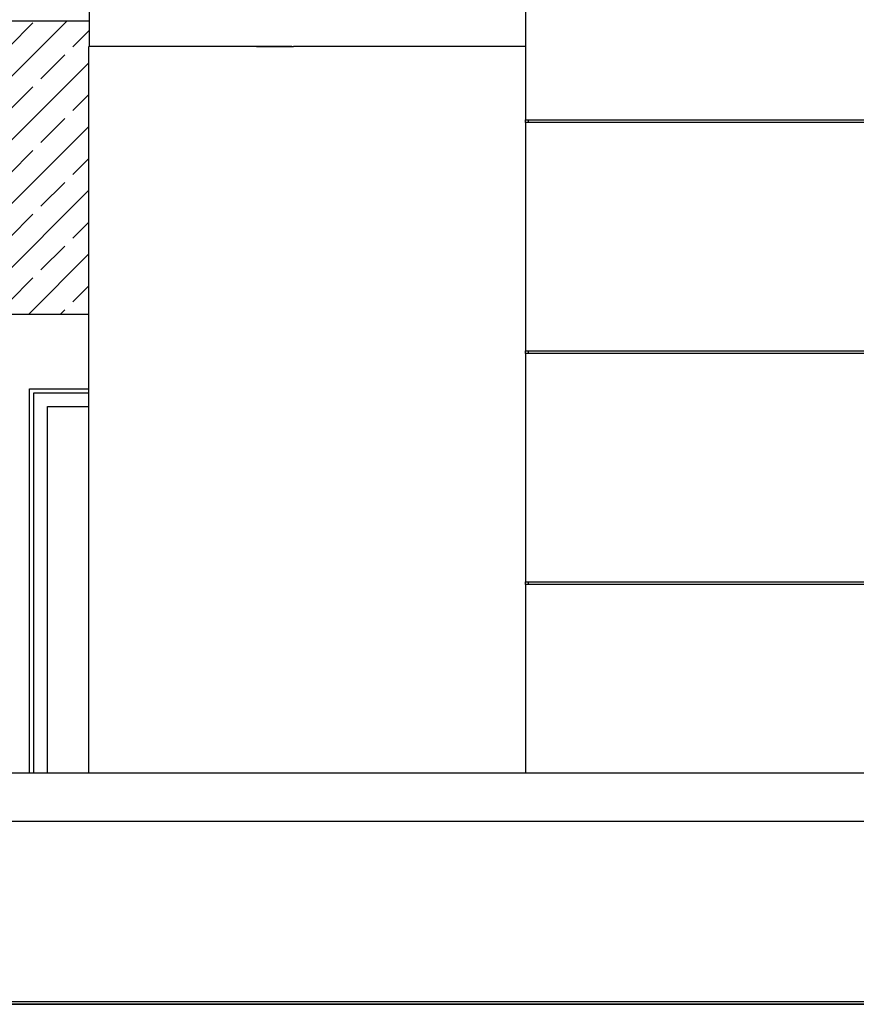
# Model space of a CAD drawing. Extents: x -24342 to 73038, y -9656 to 30949.
# Tile 161 of 170: x -15434 to -15137, y 17749 to 18099. Entities that reach past the tile are written whole.
import ezdxf

# ---------------------------------------------------------------- set-up
doc = ezdxf.new("R2010")
doc.units = 0
doc.linetypes.add('ACAD_ISO12W100', pattern=[21, 12, -3, 0, -3, 0, -3])
for name, color, linetype in [('0_XREF', 250, 'Continuous'), ('21.0032_xref_toiture et facades_02_pro$0$01-01 Terrain 3D.Terrain', 251, 'Continuous'), ('21.0032_xref_toiture et facades_02_pro$0$01-02 Terrain 2D - limites parcelles.Terrain', 251, 'Continuous'), ('21.0032_xref_toiture et facades_02_pro$0$02-04 CASSETTES FONCEES', 251, 'Continuous'), ('21.0032_xref_toiture et facades_02_pro$0$A-WALL-____-OTLN.Modèle IFC', 251, 'Continuous'), ('21.0032_xref_toiture et facades_02_pro$0$Portes ARCHICAD', 251, 'Continuous')]:
    doc.layers.add(name, color=color, linetype=linetype)

# ---------------------------------------------------------------- blocks, each defined once
blk = doc.blocks.new('21.0032_xref_toiture et facades_02_pro$0$Élément de coupe_4_1', base_point=(131932.7, -2053.8))
at = {"layer": '21.0032_xref_toiture et facades_02_pro$0$01-01 Terrain 3D.Terrain', "linetype": 'Continuous', "ltscale": 0.1}
blk.add_line((149431.2, -2053.8), (120885.2, -2053.8), dxfattribs=at)
blk = doc.blocks.new('21.0032_xref_toiture et facades_02_pro$0$Élément de coupe_40_1', base_point=(131932.7, -2053.8))
at = {"layer": '21.0032_xref_toiture et facades_02_pro$0$A-WALL-____-OTLN.Modèle IFC', "linetype": 'Continuous', "ltscale": 0.1}
for p, q in [((142309.2, -1233.8), (141665.3, -1233.8)), ((142953, -1233.8), (142309.2, -1233.8)), ((143596.9, -1233.8), (142953, -1233.8)), ((144240.7, -1233.8), (143596.9, -1233.8)), ((144884.5, -1233.8), (144240.7, -1233.8)), ((141665.3, -1403.8), (142309.2, -1403.8)), ((142309.2, -1403.8), (142953, -1403.8)), ((142953, -1403.8), (143453.4, -1403.8)), ((143453.4, -1403.8), (143953.8, -1403.8)), ((143953.8, -1403.8), (144454.2, -1403.8)), ((144454.2, -1403.8), (144954.6, -1403.8))]:
    blk.add_line(p, q, dxfattribs=at)
blk = doc.blocks.new('21.0032_xref_toiture et facades_02_pro$0$Élément de coupe_41_1', base_point=(131932.7, -2053.8))
at = {"layer": '21.0032_xref_toiture et facades_02_pro$0$A-WALL-____-OTLN.Modèle IFC', "linetype": 'Continuous', "ltscale": 0.1}
for p, q in [((143542.7, 1346.2), (143542.7, 1086.2)), ((143542.7, 1076.2), (143542.7, 1086.2)), ((143542.7, 1086.2), (145116.1, 1086.2)), ((143552.7, 1086.2), (143552.7, 1076.2)), ((145116.1, 1076.2), (143542.7, 1076.2)), ((143542.7, 1076.2), (143542.7, 266.2)), ((143542.7, 266.2), (145116.1, 266.2)), ((143542.7, 256.2), (143542.7, 266.2)), ((143542.7, 256.2), (143542.7, -553.8)), ((145116.1, 256.2), (143542.7, 256.2)), ((143552.7, 266.2), (143552.7, 256.2)), ((143542.7, -563.8), (143542.7, -553.8)), ((143542.7, -553.8), (145116.1, -553.8)), ((143552.7, -553.8), (143552.7, -563.8)), ((143542.7, -563.8), (143542.7, -1233.8)), ((145116.1, -563.8), (143542.7, -563.8))]:
    blk.add_line(p, q, dxfattribs=at)
blk = doc.blocks.new('21.0032_xref_toiture et facades_02_pro$0$Élément de coupe_60_1', base_point=(131932.7, -2053.8))
at = {"layer": '21.0032_xref_toiture et facades_02_pro$0$A-WALL-____-OTLN.Modèle IFC', "linetype": 'Continuous', "ltscale": 0.1}
for p, q in [((141992.8, 1346.2), (141993.8, 1346.2)), ((141993.3, -1233.8), (141992.8, 1346.2)), ((142588.2, 1346.2), (142713.2, 1346.2)), ((142713.2, 1346.2), (142719, 1346.2))]:
    blk.add_line(p, q, dxfattribs=at)
blk = doc.blocks.new('21.0032_xref_toiture et facades_02_pro$0$Élément de coupe_71_1', base_point=(131932.7, -2053.8))
at = {"layer": '21.0032_xref_toiture et facades_02_pro$0$A-WALL-____-OTLN.Modèle IFC', "linetype": 'Continuous', "ltscale": 0.1}
blk.add_line((143542.7, 1766.2), (143542.7, 1346.2), dxfattribs=at)
blk = doc.blocks.new('21.0032_xref_toiture et facades_02_pro$0$Élément de coupe_86_1', base_point=(131932.7, -2053.8))
at = {"layer": '21.0032_xref_toiture et facades_02_pro$0$A-WALL-____-OTLN.Modèle IFC', "linetype": 'Continuous', "ltscale": 0.1}
for p, q in [((141992.7, 4996.2), (141993.8, 1346.2)), ((142007, 1346.2), (141993.8, 1346.2)), ((142067.3, 1346.2), (142007, 1346.2)), ((142174.7, 1346.2), (142067.3, 1346.2)), ((142328.4, 1346.2), (142174.7, 1346.2)), ((142527.8, 1346.2), (142328.4, 1346.2)), ((142713.2, 1346.2), (142527.8, 1346.2)), ((142910.2, 1346.2), (142719, 1346.2)), ((143218.9, 1346.2), (142910.2, 1346.2)), ((143542.7, 1346.2), (143218.9, 1346.2))]:
    blk.add_line(p, q, dxfattribs=at)
blk = doc.blocks.new('21.0032_xref_toiture et facades_02_pro$0$Élément de coupe_183_1', base_point=(131932.7, -2053.8))
at = {"layer": '21.0032_xref_toiture et facades_02_pro$0$01-01 Terrain 3D.Terrain', "linetype": 'Continuous', "ltscale": 0.1}
blk.add_line((135023.7, -2043.8), (149431.2, -2043.8), dxfattribs=at)
blk = doc.blocks.new('21.0032_xref_toiture et facades_02_pro$0$Élément de coupe_209_1', base_point=(131932.7, -2053.8))
at = {"layer": '21.0032_xref_toiture et facades_02_pro$0$Portes ARCHICAD', "linetype": 'Continuous', "ltscale": 0.1}
for p, q in [((141782.7, 131.2), (141993, 131.2)), ((141782.7, -1233.8), (141782.7, 131.2)), ((141797.7, -1233.8), (141797.7, 116.2)), ((141797.7, 116.2), (141993, 116.2)), ((141845.7, -1233.8), (141845.7, 68.2)), ((141845.7, 68.2), (141993, 68.2))]:
    blk.add_line(p, q, dxfattribs=at)
blk = doc.blocks.new('21.0032_xref_toiture et facades_02_pro$0$Élément de coupe_358_1', base_point=(131932.7, -2053.8))
at = {"layer": '21.0032_xref_toiture et facades_02_pro$0$02-04 CASSETTES FONCEES', "linetype": 'Continuous', "ltscale": 0.1}
for p, q in [((140510.6, 484.9), (141461.9, 1436.2)), ((140510.6, 711.2), (141235.6, 1436.2)), ((140510.6, 937.5), (141009.3, 1436.2)), ((140510.6, 1163.8), (140783.1, 1436.2)), ((140510.6, 1390.1), (140556.8, 1436.2)), ((140510.6, 1436.2), (140510.6, 396.2)), ((141993.8, 1436.2), (140510.6, 1436.2)), ((140648.2, 396.2), (141688.2, 1436.2)), ((140874.4, 396.2), (141914.4, 1436.2)), ((140578.5, 1344.8), (140663.3, 1429.6)), ((140804.7, 1344.8), (140889.6, 1429.6)), ((141031, 1344.8), (141115.9, 1429.6)), ((141257.3, 1344.8), (141342.1, 1429.6)), ((141483.6, 1344.8), (141568.4, 1429.6)), ((141709.8, 1344.8), (141794.7, 1429.6)), ((141936.1, 1344.8), (141993.8, 1402.5)), ((140510.6, 1276.9), (140550.2, 1316.5)), ((140691.6, 1231.6), (140776.4, 1316.5)), ((140917.9, 1231.6), (141002.7, 1316.5)), ((141144.1, 1231.6), (141229, 1316.5)), ((141370.4, 1231.6), (141455.3, 1316.5)), ((141596.7, 1231.6), (141681.5, 1316.5)), ((141823, 1231.6), (141907.8, 1316.5)), ((141100.7, 396.2), (141992.8, 1288.3)), ((140578.5, 1118.5), (140663.3, 1203.4)), ((140804.7, 1118.5), (140889.6, 1203.4)), ((141031, 1118.5), (141115.9, 1203.4)), ((141257.3, 1118.5), (141342.1, 1203.4)), ((141483.6, 1118.5), (141568.4, 1203.4)), ((141709.8, 1118.5), (141794.7, 1203.4)), ((141936.1, 1118.5), (141992.8, 1175.2)), ((140510.6, 1050.6), (140550.2, 1090.2)), ((140691.6, 1005.4), (140776.4, 1090.2)), ((140917.9, 1005.4), (141002.7, 1090.2)), ((141144.1, 1005.4), (141229, 1090.2)), ((141370.4, 1005.4), (141455.3, 1090.2)), ((141596.7, 1005.4), (141681.5, 1090.2)), ((141823, 1005.4), (141907.8, 1090.2)), ((141327, 396.2), (141992.8, 1062.1)), ((140578.5, 892.2), (140663.3, 977.1)), ((140804.7, 892.2), (140889.6, 977.1)), ((141031, 892.2), (141115.9, 977.1)), ((141257.3, 892.2), (141342.1, 977.1)), ((141483.6, 892.2), (141568.4, 977.1)), ((141709.8, 892.2), (141794.7, 977.1)), ((141936.1, 892.2), (141992.8, 949)), ((140510.6, 824.4), (140550.2, 863.9)), ((140691.6, 779.1), (140776.4, 863.9)), ((140917.9, 779.1), (141002.7, 863.9)), ((141144.1, 779.1), (141229, 863.9)), ((141370.4, 779.1), (141455.3, 863.9)), ((141596.7, 779.1), (141681.5, 863.9)), ((141823, 779.1), (141907.8, 863.9)), ((141553.2, 396.2), (141992.9, 835.9)), ((140578.5, 666), (140663.3, 750.8)), ((140804.7, 666), (140889.6, 750.8)), ((141031, 666), (141115.9, 750.8)), ((141257.3, 666), (141342.1, 750.8)), ((141483.6, 666), (141568.4, 750.8)), ((141709.8, 666), (141794.7, 750.8)), ((141936.1, 666), (141992.9, 722.7)), ((140510.6, 598.1), (140550.2, 637.7)), ((140691.6, 552.8), (140776.4, 637.7)), ((140917.9, 552.8), (141002.7, 637.7)), ((141144.1, 552.8), (141229, 637.7)), ((141370.4, 552.8), (141455.3, 637.7)), ((141596.7, 552.8), (141681.5, 637.7)), ((141823, 552.8), (141907.8, 637.7)), ((141779.5, 396.2), (141992.9, 609.6)), ((140578.5, 439.7), (140663.3, 524.5)), ((140804.7, 439.7), (140889.6, 524.5)), ((141031, 439.7), (141115.9, 524.5)), ((141257.3, 439.7), (141342.1, 524.5)), ((141483.6, 439.7), (141568.4, 524.5)), ((141709.8, 439.7), (141794.7, 524.5)), ((141936.1, 439.7), (141992.9, 496.5)), ((140510.6, 396.2), (141993, 396.2)), ((140535, 396.2), (140550.2, 411.4)), ((140761.3, 396.2), (140776.4, 411.4)), ((140987.6, 396.2), (141002.7, 411.4)), ((141213.8, 396.2), (141229, 411.4)), ((141440.1, 396.2), (141455.3, 411.4)), ((141666.4, 396.2), (141681.5, 411.4)), ((141892.7, 396.2), (141907.8, 411.4))]:
    blk.add_line(p, q, dxfattribs=at)
blk = doc.blocks.new('21.0032_xref_toiture et facades_02_pro')
at = {"layer": '21.0032_xref_toiture et facades_02_pro$0$01-02 Terrain 2D - limites parcelles.Terrain', "linetype": 'Continuous', "ltscale": 0.1, "flags": 128}
for points in [[(12597.14, -205.38), (16165.17, -205.38), (23003.17, -205.38)], [(23612.99, -205.38), (12944.71, -205.38)]]:
    blk.add_lwpolyline(points, dxfattribs=at)
at = {"layer": '21.0032_xref_toiture et facades_02_pro$0$01-01 Terrain 3D.Terrain', "ltscale": 0.1, "xscale": 0.1, "yscale": 0.1, "zscale": 0.1}
for name in ['21.0032_xref_toiture et facades_02_pro$0$Élément de coupe_4_1', '21.0032_xref_toiture et facades_02_pro$0$Élément de coupe_183_1']:
    blk.add_blockref(name, (13193.27, -205.38), dxfattribs=at)
at = {"layer": '21.0032_xref_toiture et facades_02_pro$0$02-04 CASSETTES FONCEES', "ltscale": 0.1, "xscale": 0.1, "yscale": 0.1, "zscale": 0.1}
blk.add_blockref('21.0032_xref_toiture et facades_02_pro$0$Élément de coupe_358_1', (13193.27, -205.38), dxfattribs=at)
at = {"layer": '21.0032_xref_toiture et facades_02_pro$0$A-WALL-____-OTLN.Modèle IFC', "ltscale": 0.1, "xscale": 0.1, "yscale": 0.1, "zscale": 0.1}
for name in ['21.0032_xref_toiture et facades_02_pro$0$Élément de coupe_86_1', '21.0032_xref_toiture et facades_02_pro$0$Élément de coupe_71_1', '21.0032_xref_toiture et facades_02_pro$0$Élément de coupe_60_1', '21.0032_xref_toiture et facades_02_pro$0$Élément de coupe_41_1', '21.0032_xref_toiture et facades_02_pro$0$Élément de coupe_40_1']:
    blk.add_blockref(name, (13193.27, -205.38), dxfattribs=at)
at = {"layer": '21.0032_xref_toiture et facades_02_pro$0$Portes ARCHICAD', "ltscale": 0.1, "xscale": 0.1, "yscale": 0.1, "zscale": 0.1}
blk.add_blockref('21.0032_xref_toiture et facades_02_pro$0$Élément de coupe_209_1', (13193.27, -205.38), dxfattribs=at)

msp = doc.modelspace()

# ---------------------------------------------------------------- block references
at = {"layer": '0_XREF', "linetype": 'ACAD_ISO12W100'}
msp.add_blockref('21.0032_xref_toiture et facades_02_pro', (-29608.27, 17954.7), dxfattribs=at)

doc.saveas('drawing.dxf')
